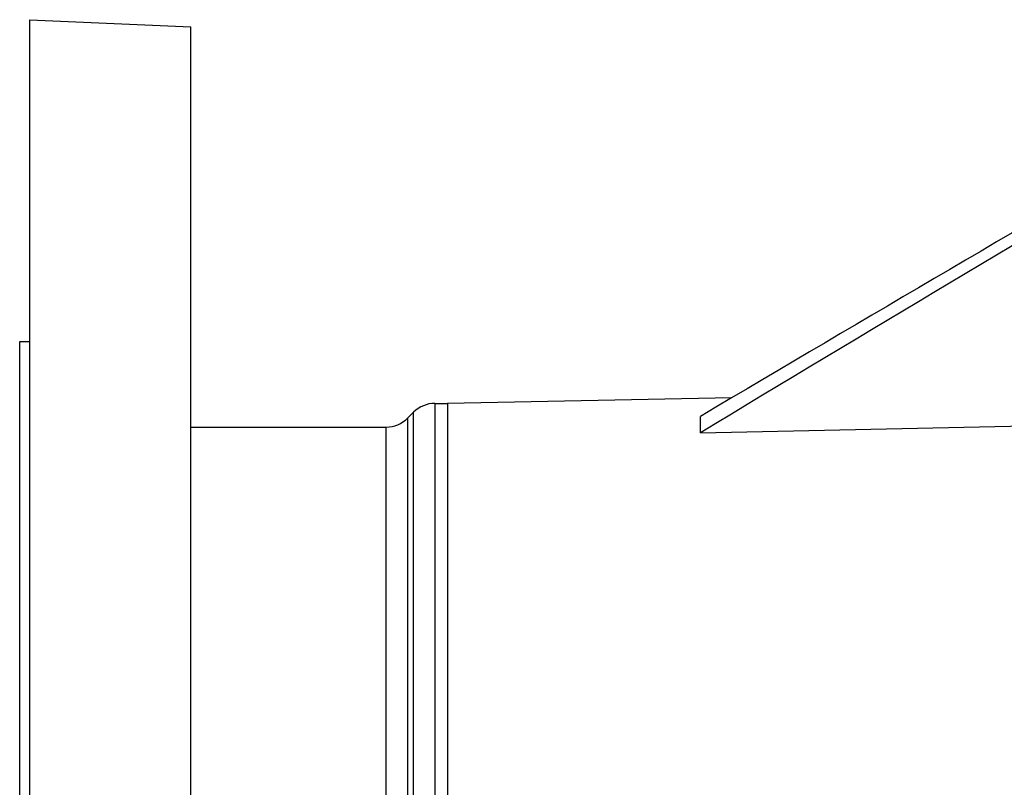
# Model space of a CAD drawing. Header units: millimetres. Extents: x -47 to 473, y 5 to 278.
# Tile 7 of 13: x 259 to 356, y 161 to 237. Entities that reach past the tile are written whole.
import ezdxf

# ---------------------------------------------------------------- set-up
doc = ezdxf.new("R2010")
doc.units = ezdxf.units.MM
doc.header["$MEASUREMENT"] = 0
doc.layers.add('16', color=7, linetype='Continuous')

msp = doc.modelspace()

# ---------------------------------------------------------------- linework, layer by layer
at = {"color": 7, "linetype": 'Continuous', "lineweight": 30}
for p, q in [((259.533, 17.229), (259.533, 237.229)), ((275.533, 17.927), (275.533, 236.53)), ((258.533, 49.229), (258.533, 205.229)), ((301.033, 199.08), (301.033, 55.377)), ((326.171, 196.159), (326.171, 197.793)), ((326.171, 196.159), (358.516, 196.84))]:
    msp.add_line(p, q, dxfattribs=at)
at = {"color": 254, "linetype": 'Continuous', "lineweight": 30}
for p, q in [((299.792, 199.08), (299.792, 55.377)), ((297.67, 56.256), (297.67, 198.201)), ((294.955, 57.729), (294.955, 196.729)), ((297.077, 197.607), (297.077, 56.85))]:
    msp.add_line(p, q, dxfattribs=at)
at = {"color": 7, "linetype": 'Continuous', "lineweight": 30}
for centre, radius, start, end in [((5909.823, -9245.509), 10970.557, 120.2944884, 120.595046), ((3217.819, -4586.944), 5589.249, 120.562791, 121.155259)]:
    msp.add_arc(centre, radius, start, end, dxfattribs=at)
at = {"layer": '16', "color": 7, "linetype": 'Continuous', "lineweight": 30}
for p, q in [((259.533, 237.229), (275.533, 236.53)), ((258.533, 205.229), (259.533, 205.229)), ((329.305, 199.647), (301.033, 199.08)), ((299.792, 199.08), (301.033, 199.08)), ((297.077, 197.607), (297.67, 198.201)), ((275.533, 196.729), (294.955, 196.729))]:
    msp.add_line(p, q, dxfattribs=at)
for centre, start, end in [((299.792, 196.08), 90, 135), ((294.955, 199.729), 270, 315)]:
    msp.add_arc(centre, 3, start, end, dxfattribs=at)

doc.saveas('drawing.dxf')
